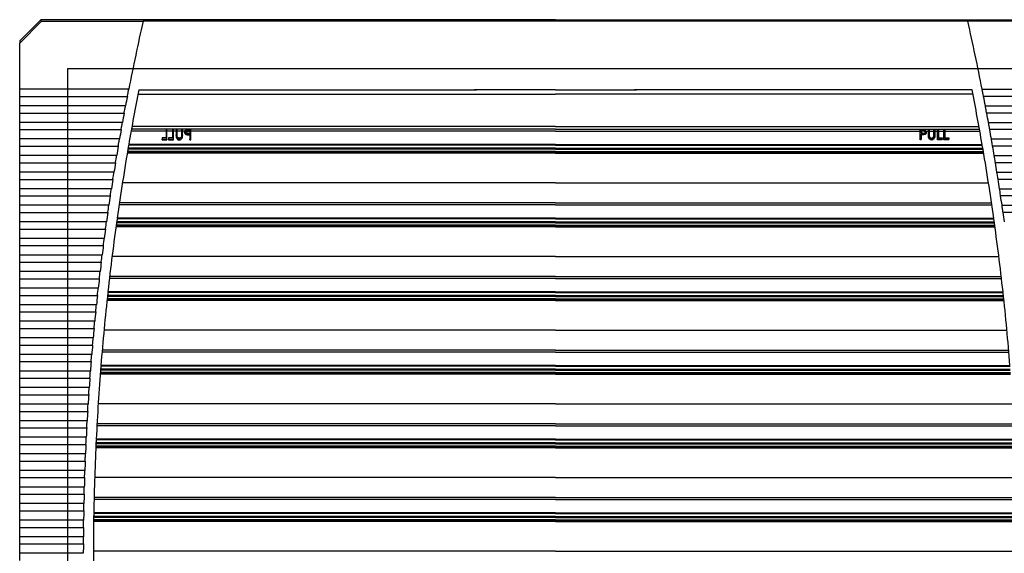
# Model space of a CAD drawing. Header units: inches. Extents: x 481 to 6166, y 980 to 4930.
# Tile 52 of 99: x 3338 to 3632, y 1958 to 2118. Entities that reach past the tile are written whole.
import ezdxf

# ---------------------------------------------------------------- set-up
doc = ezdxf.new("R2010")
doc.units = ezdxf.units.IN
doc.header["$MEASUREMENT"] = 0
doc.layers.add('DRILL HOLES', color=1, linetype='Continuous')

# ---------------------------------------------------------------- blocks, each defined once
blk = doc.blocks.new('PFANNENBERG_PF6500_FRONT')
for p, q in [((-153.57, 14.6), (-159.88, 8.29)), ((-159.88, 7.63), (-153.38, 14.13)), ((-153.38, 14.13), (-153.57, 14.6)), ((0, 14.6), (-153.57, 14.6)), ((-153.38, 14.13), (-123.05, 14.13)), ((123.05, 14.14), (-123.05, 14.13)), ((-123.05, 14.13), (-123.05, 14.14)), ((0, 14.6), (153.57, 14.6)), ((123.05, 14.13), (123.05, 14.14)), ((153.38, 14.13), (123.05, 14.13)), ((-159.88, 8.29), (-159.88, 7.63)), ((-159.88, -6.16), (-159.88, 7.63)), ((-127.34, -6.16), (-159.88, -6.16)), ((-159.88, -8.32), (-159.88, -6.16)), ((-159.88, -8.32), (-127.76, -8.32)), ((-159.88, -11.11), (-159.88, -8.32)), ((-124.57, -7.64), (0, -7.64)), ((-124.32, -6.34), (-24.2, -6.34)), ((-23.56, -6.34), (-23.56, -6.34)), ((0, -6.34), (-23.56, -6.34)), ((0, -6.34), (23.56, -6.34)), ((124.57, -7.64), (0, -7.64)), ((23.56, -6.34), (23.56, -6.34)), ((124.32, -6.34), (24.2, -6.34)), ((127.34, -6.16), (159.88, -6.16)), ((159.88, -8.32), (127.76, -8.32)), ((-128.29, -11.11), (-159.88, -11.11)), ((-159.88, -13.26), (-159.88, -11.11)), ((128.29, -11.11), (159.88, -11.11)), ((-159.88, -13.26), (-128.69, -13.26)), ((-159.88, -16.06), (-159.88, -13.26)), ((159.88, -13.26), (128.69, -13.26)), ((-129.21, -16.06), (-159.88, -16.06)), ((-159.88, -18.21), (-159.88, -16.06)), ((0, -17.29), (-126.39, -17.29)), ((0, -17.29), (126.39, -17.29)), ((129.21, -16.06), (159.88, -16.06)), ((-159.88, -18.21), (-129.6, -18.21)), ((-159.88, -21), (-159.88, -18.21)), ((-116.2, -18.65), (-126.63, -18.65)), ((0, -18.07), (-126.53, -18.07)), ((-115.93, -18.32), (-116.2, -18.32)), ((-116.2, -18.32), (-116.2, -18.51)), ((-116.2, -18.51), (-115.93, -18.51)), ((-116.2, -18.51), (-116.2, -20.66)), ((-115.93, -18.51), (-115.93, -18.32)), ((-115.93, -21.01), (-115.93, -18.51)), ((-114.28, -18.65), (-115.93, -18.65)), ((-114.01, -18.32), (-114.28, -18.32)), ((-114.28, -18.32), (-114.28, -18.51)), ((-114.28, -18.51), (-114.01, -18.51)), ((-114.28, -18.51), (-114.28, -20.66)), ((-114.01, -18.51), (-114.01, -18.32)), ((-114.01, -21.01), (-114.01, -18.51)), ((-113.2, -18.65), (-114.01, -18.65)), ((-112.93, -18.32), (-113.2, -18.32)), ((-113.2, -18.32), (-113.2, -18.51)), ((-113.2, -18.51), (-112.93, -18.51)), ((-113.2, -18.51), (-113.2, -19.75)), ((-113.2, -19.93), (-113.2, -19.75)), ((-112.93, -18.51), (-112.93, -18.32)), ((-112.93, -19.74), (-112.93, -18.51)), ((-111.55, -18.65), (-112.93, -18.65)), ((-111.28, -18.32), (-111.55, -18.32)), ((-111.55, -18.32), (-111.55, -18.51)), ((-111.55, -18.51), (-111.55, -19.74)), ((-111.55, -18.51), (-111.28, -18.51)), ((-111.34, -20.58), (-111.34, -20.39)), ((-111.28, -18.51), (-111.28, -18.32)), ((-111.28, -19.75), (-111.28, -18.51)), ((-110.6, -18.65), (-111.28, -18.65)), ((-111.28, -19.77), (-111.28, -19.94)), ((-110.67, -18.9), (-110.67, -18.93)), ((-110.67, -19.06), (-110.67, -18.93)), ((-110.47, -18.51), (-108.82, -18.51)), ((-110.07, -19.7), (-110.07, -19.53)), ((-109.64, -18.53), (-109.09, -18.53)), ((-109.64, -18.53), (-109.64, -18.64)), ((-109.64, -18.7), (-109.64, -18.64)), ((-109.64, -18.7), (-109.09, -18.7)), ((-108.82, -18.32), (-109.41, -18.32)), ((-109.31, -19.57), (-109.09, -19.57)), ((-109.31, -19.75), (-109.31, -19.57)), ((-109.31, -19.75), (-109.09, -19.75)), ((-109.09, -18.53), (-109.09, -19.3)), ((-109.09, -19.57), (-109.09, -21.01)), ((-108.82, -18.51), (-108.82, -18.32)), ((-108.82, -21.01), (-108.82, -18.51)), ((0, -18.65), (-108.82, -18.65)), ((0, -18.07), (126.53, -18.07)), ((0, -18.65), (108.82, -18.65)), ((108.82, -18.32), (109.41, -18.32)), ((108.82, -18.51), (108.82, -18.32)), ((108.82, -21.01), (108.82, -18.51)), ((110.47, -18.51), (108.82, -18.51)), ((109.64, -18.53), (109.09, -18.53)), ((109.09, -18.53), (109.09, -19.3)), ((109.64, -18.7), (109.09, -18.7)), ((109.31, -19.57), (109.09, -19.57)), ((109.09, -19.57), (109.09, -21.01)), ((109.31, -19.75), (109.09, -19.75)), ((109.31, -19.75), (109.31, -19.57)), ((109.64, -18.53), (109.64, -18.64)), ((109.64, -18.7), (109.64, -18.64)), ((110.07, -19.7), (110.07, -19.53)), ((110.6, -18.65), (111.28, -18.65)), ((110.67, -18.9), (110.67, -18.93)), ((110.67, -19.06), (110.67, -18.93)), ((111.28, -18.32), (111.55, -18.32)), ((111.28, -18.51), (111.28, -18.32)), ((111.28, -19.75), (111.28, -18.51)), ((111.55, -18.51), (111.28, -18.51)), ((111.28, -19.77), (111.28, -19.94)), ((111.34, -20.58), (111.34, -20.39)), ((111.55, -18.32), (111.55, -18.51)), ((111.55, -18.51), (111.55, -19.74)), ((111.55, -18.65), (112.93, -18.65)), ((112.93, -18.32), (113.2, -18.32)), ((112.93, -18.51), (112.93, -18.32)), ((112.93, -19.74), (112.93, -18.51)), ((113.2, -18.51), (112.93, -18.51)), ((113.2, -18.32), (113.2, -18.51)), ((113.2, -18.51), (113.2, -19.75)), ((113.2, -18.65), (114.01, -18.65)), ((113.2, -19.93), (113.2, -19.75)), ((114.01, -18.32), (114.28, -18.32)), ((114.01, -18.51), (114.01, -18.32)), ((114.01, -21.01), (114.01, -18.51)), ((114.28, -18.51), (114.01, -18.51)), ((114.28, -18.32), (114.28, -18.51)), ((114.28, -18.51), (114.28, -20.66)), ((114.28, -18.65), (115.93, -18.65)), ((115.93, -18.32), (116.2, -18.32)), ((115.93, -18.51), (115.93, -18.32)), ((115.93, -21.01), (115.93, -18.51)), ((116.2, -18.51), (115.93, -18.51)), ((116.2, -18.32), (116.2, -18.51)), ((116.2, -18.51), (116.2, -20.66)), ((116.2, -18.65), (126.63, -18.65)), ((159.88, -18.21), (129.6, -18.21)), ((-130.09, -21), (-159.88, -21)), ((-159.88, -23.16), (-159.88, -21)), ((-159.88, -23.16), (-130.46, -23.16)), ((-159.88, -25.95), (-159.88, -23.16)), ((0, -22.83), (-127.36, -22.83)), ((0, -22.66), (-127.33, -22.66)), ((-116.2, -20.66), (-117.35, -20.66)), ((-117.35, -20.66), (-117.35, -21.01)), ((-117.35, -21.01), (-115.93, -21.01)), ((-117.35, -21.22), (-117.35, -21.01)), ((-117.35, -21.22), (-115.93, -21.22)), ((-115.93, -21.22), (-115.93, -21.01)), ((-114.28, -20.66), (-115.43, -20.66)), ((-115.43, -20.66), (-115.43, -21.01)), ((-115.43, -21.01), (-114.01, -21.01)), ((-115.43, -21.22), (-115.43, -21.01)), ((-115.43, -21.22), (-114.01, -21.22)), ((-114.01, -21.22), (-114.01, -21.01)), ((-112.27, -21.32), (-112.27, -21.11)), ((-109.09, -21.01), (-108.82, -21.01)), ((-109.09, -21.22), (-109.09, -21.01)), ((-109.09, -21.22), (-108.82, -21.22)), ((-108.82, -21.22), (-108.82, -21.01)), ((0, -22.66), (127.33, -22.66)), ((0, -22.83), (127.36, -22.83)), ((109.09, -21.01), (108.82, -21.01)), ((108.82, -21.22), (108.82, -21.01)), ((109.09, -21.22), (108.82, -21.22)), ((109.09, -21.22), (109.09, -21.01)), ((112.27, -21.32), (112.27, -21.11)), ((115.43, -21.01), (114.01, -21.01)), ((114.01, -21.22), (114.01, -21.01)), ((115.43, -21.22), (114.01, -21.22)), ((114.28, -20.66), (115.43, -20.66)), ((115.43, -20.66), (115.43, -21.01)), ((115.43, -21.22), (115.43, -21.01)), ((115.93, -21.22), (115.93, -21.01)), ((117.35, -21.01), (115.93, -21.01)), ((117.35, -21.22), (115.93, -21.22)), ((116.2, -20.66), (117.35, -20.66)), ((117.35, -20.66), (117.35, -21.01)), ((117.35, -21.22), (117.35, -21.01)), ((130.09, -21), (159.88, -21)), ((159.88, -23.16), (130.46, -23.16)), ((-130.94, -25.95), (-159.88, -25.95)), ((-159.88, -28.1), (-159.88, -25.95)), ((0, -25.25), (-127.78, -25.25)), ((0, -25.14), (-127.76, -25.14)), ((0, -25.08), (-127.75, -25.08)), ((0, -24.92), (-127.72, -24.92)), ((0, -24.73), (-127.69, -24.73)), ((0, -24.08), (-127.58, -24.08)), ((0, -23.82), (-127.53, -23.82)), ((0, -23.73), (-127.52, -23.73)), ((0, -23.73), (127.52, -23.73)), ((0, -23.82), (127.53, -23.82)), ((0, -24.08), (127.58, -24.08)), ((0, -24.73), (127.69, -24.73)), ((0, -24.92), (127.72, -24.92)), ((0, -25.08), (127.75, -25.08)), ((0, -25.14), (127.76, -25.14)), ((0, -25.25), (127.78, -25.25)), ((130.94, -25.95), (159.88, -25.95)), ((-159.88, -28.1), (-131.29, -28.1)), ((-159.88, -30.9), (-159.88, -28.1)), ((159.88, -28.1), (131.29, -28.1)), ((-131.75, -30.9), (-159.88, -30.9)), ((-159.88, -33.05), (-159.88, -30.9)), ((131.75, -30.9), (159.88, -30.9)), ((-159.88, -33.05), (-132.09, -33.05)), ((-159.88, -35.84), (-159.88, -33.05)), ((0, -34.11), (-129.22, -34.11)), ((0, -34.11), (129.22, -34.11)), ((159.88, -33.05), (132.09, -33.05)), ((-132.52, -35.84), (-159.88, -35.84)), ((-159.88, -37.99), (-159.88, -35.84)), ((-159.88, -37.99), (-132.85, -37.99)), ((-159.88, -40.79), (-159.88, -37.99)), ((132.52, -35.84), (159.88, -35.84)), ((159.88, -37.99), (132.85, -37.99)), ((-133.26, -40.79), (-159.88, -40.79)), ((-159.88, -42.94), (-159.88, -40.79)), ((0, -40.63), (-130.21, -40.63)), ((0, -40.05), (-130.12, -40.05)), ((0, -40.05), (130.12, -40.05)), ((0, -40.63), (130.21, -40.63)), ((133.26, -40.79), (159.88, -40.79)), ((-159.88, -42.94), (-133.58, -42.94)), ((-159.88, -45.73), (-159.88, -42.94)), ((159.88, -42.94), (133.58, -42.94)), ((-133.97, -45.73), (-159.88, -45.73)), ((-159.88, -47.89), (-159.88, -45.73)), ((0, -46.9), (-131.1, -46.9)), ((0, -46.72), (-131.08, -46.72)), ((0, -46.06), (-130.99, -46.06)), ((0, -45.8), (-130.95, -45.8)), ((0, -45.71), (-130.94, -45.71)), ((0, -44.81), (-130.81, -44.81)), ((0, -44.65), (-130.79, -44.65)), ((0, -44.65), (130.79, -44.65)), ((0, -44.81), (130.81, -44.81)), ((0, -45.71), (130.94, -45.71)), ((0, -45.8), (130.95, -45.8)), ((0, -46.06), (130.99, -46.06)), ((0, -46.72), (131.08, -46.72)), ((0, -46.9), (131.1, -46.9)), ((-159.88, -47.89), (-134.27, -47.89)), ((-159.88, -50.68), (-159.88, -47.89)), ((0, -47.24), (-131.15, -47.24)), ((0, -47.12), (-131.13, -47.12)), ((0, -47.07), (-131.12, -47.07)), ((0, -47.07), (131.12, -47.07)), ((0, -47.12), (131.13, -47.12)), ((0, -47.24), (131.15, -47.24)), ((-134.64, -50.68), (-159.88, -50.68)), ((-159.88, -52.83), (-159.88, -50.68)), ((-159.88, -52.83), (-134.92, -52.83)), ((-159.88, -55.63), (-159.88, -52.83)), ((-135.28, -55.63), (-159.88, -55.63)), ((-159.88, -57.78), (-159.88, -55.63)), ((-159.88, -57.78), (-135.54, -57.78)), ((-159.88, -60.57), (-159.88, -57.78)), ((0, -56.09), (-132.31, -56.09)), ((0, -56.09), (132.31, -56.09)), ((-135.88, -60.57), (-159.88, -60.57)), ((-159.88, -62.72), (-159.88, -60.57)), ((-159.88, -62.72), (-136.13, -62.72)), ((-159.88, -65.52), (-159.88, -62.72)), ((0, -62.62), (-133.1, -62.62)), ((0, -62.04), (-133.03, -62.04)), ((0, -62.04), (133.03, -62.04)), ((0, -62.62), (133.1, -62.62)), ((-136.45, -65.52), (-159.88, -65.52)), ((-159.88, -67.67), (-159.88, -65.52)), ((0, -66.79), (-133.57, -66.79)), ((0, -66.63), (-133.55, -66.63)), ((0, -66.63), (133.55, -66.63)), ((0, -66.79), (133.57, -66.79)), ((-159.88, -67.67), (-136.68, -67.67)), ((-159.88, -70.46), (-159.88, -67.67)), ((-136.98, -70.46), (-159.88, -70.46)), ((-159.88, -72.62), (-159.88, -70.46)), ((0, -69.22), (-133.83, -69.22)), ((0, -69.11), (-133.82, -69.11)), ((0, -69.05), (-133.81, -69.05)), ((0, -68.89), (-133.8, -68.89)), ((0, -68.7), (-133.78, -68.7)), ((0, -68.04), (-133.7, -68.04)), ((0, -67.78), (-133.68, -67.78)), ((0, -67.69), (-133.67, -67.69)), ((0, -67.69), (133.67, -67.69)), ((0, -67.78), (133.68, -67.78)), ((0, -68.04), (133.7, -68.04)), ((0, -68.7), (133.78, -68.7)), ((0, -68.89), (133.8, -68.89)), ((0, -69.05), (133.81, -69.05)), ((0, -69.11), (133.82, -69.11)), ((0, -69.22), (133.83, -69.22)), ((-159.88, -72.62), (-137.2, -72.62)), ((-159.88, -75.41), (-159.88, -72.62)), ((-137.48, -75.41), (-159.88, -75.41)), ((-159.88, -77.56), (-159.88, -75.41)), ((-159.88, -77.56), (-137.69, -77.56)), ((-159.88, -80.36), (-159.88, -77.56)), ((0, -78.07), (-134.72, -78.07)), ((0, -78.07), (134.72, -78.07)), ((-137.94, -80.36), (-159.88, -80.36)), ((-159.88, -82.51), (-159.88, -80.36)), ((-159.88, -82.51), (-138.14, -82.51)), ((-159.88, -85.3), (-159.88, -82.51)), ((0, -84.6), (-135.3, -84.6)), ((0, -84.02), (-135.25, -84.02)), ((0, -84.02), (135.25, -84.02)), ((0, -84.6), (135.3, -84.6)), ((-138.37, -85.3), (-159.88, -85.3)), ((-159.88, -87.46), (-159.88, -85.3)), ((-159.88, -87.46), (-138.55, -87.46)), ((-159.88, -90.25), (-159.88, -87.46)), ((-138.77, -90.25), (-159.88, -90.25)), ((-159.88, -92.4), (-159.88, -90.25)), ((0, -91.03), (-135.82, -91.03)), ((0, -90.87), (-135.81, -90.87)), ((0, -90.68), (-135.79, -90.68)), ((0, -90.03), (-135.74, -90.03)), ((0, -89.68), (-135.72, -89.68)), ((0, -89.76), (-135.72, -89.76)), ((0, -88.78), (-135.65, -88.78)), ((0, -88.61), (-135.63, -88.61)), ((0, -88.61), (135.63, -88.61)), ((0, -88.78), (135.65, -88.78)), ((0, -89.68), (135.72, -89.68)), ((0, -89.76), (135.72, -89.76)), ((0, -90.03), (135.74, -90.03)), ((0, -90.68), (135.79, -90.68)), ((0, -90.87), (135.81, -90.87)), ((0, -91.03), (135.82, -91.03)), ((-159.88, -92.4), (-138.93, -92.4)), ((-159.88, -95.2), (-159.88, -92.4)), ((0, -91.2), (-135.83, -91.2)), ((0, -91.09), (-135.82, -91.09)), ((0, -91.09), (135.82, -91.09)), ((0, -91.2), (135.83, -91.2)), ((-139.13, -95.2), (-159.88, -95.2)), ((-159.88, -97.35), (-159.88, -95.2)), ((-159.88, -97.35), (-139.28, -97.35)), ((-159.88, -100.14), (-159.88, -97.35)), ((-139.46, -100.14), (-159.88, -100.14)), ((-159.88, -102.29), (-159.88, -100.14)), ((-159.88, -102.29), (-139.59, -102.29)), ((-159.88, -105.09), (-159.88, -102.29)), ((0, -100.05), (-136.45, -100.05)), ((0, -100.05), (136.45, -100.05)), ((-139.76, -105.09), (-159.88, -105.09)), ((-159.88, -107.24), (-159.88, -105.09)), ((-159.88, -107.24), (-139.87, -107.24)), ((-159.88, -110.03), (-159.88, -107.24)), ((0, -106.58), (-136.83, -106.58)), ((0, -106), (-136.8, -106)), ((0, -106), (136.8, -106)), ((0, -106.58), (136.83, -106.58)), ((-140.02, -110.03), (-159.88, -110.03)), ((-159.88, -112.19), (-159.88, -110.03)), ((0, -110.76), (-137.05, -110.76)), ((0, -110.6), (-137.04, -110.6)), ((0, -110.6), (137.04, -110.6)), ((0, -110.76), (137.05, -110.76)), ((-159.88, -112.19), (-140.12, -112.19)), ((-159.88, -114.98), (-159.88, -112.19)), ((0, -113.07), (-137.16, -113.07)), ((0, -113.19), (-137.16, -113.19)), ((0, -112.85), (-137.15, -112.85)), ((0, -113.01), (-137.15, -113.01)), ((0, -112.67), (-137.14, -112.67)), ((0, -112.01), (-137.11, -112.01)), ((0, -111.66), (-137.09, -111.66)), ((0, -111.75), (-137.09, -111.75)), ((0, -111.66), (137.09, -111.66)), ((0, -111.75), (137.09, -111.75)), ((0, -112.01), (137.11, -112.01)), ((0, -112.67), (137.14, -112.67)), ((0, -112.85), (137.15, -112.85)), ((0, -113.01), (137.15, -113.01)), ((0, -113.07), (137.16, -113.07)), ((0, -113.19), (137.16, -113.19)), ((-140.24, -114.98), (-159.88, -114.98)), ((-159.88, -117.13), (-159.88, -114.98)), ((-159.88, -117.13), (-140.33, -117.13)), ((-159.88, -119.93), (-159.88, -117.13)), ((-140.44, -119.93), (-159.88, -119.93)), ((-159.88, -122.08), (-159.88, -119.93)), ((-159.88, -122.08), (-140.51, -122.08)), ((-159.88, -124.87), (-159.88, -122.08)), ((0, -122.04), (-137.51, -122.04)), ((0, -122.04), (137.51, -122.04)), ((-140.59, -124.87), (-159.88, -124.87)), ((-159.88, -127.03), (-159.88, -124.87)), ((-159.88, -127.03), (-140.65, -127.03)), ((-159.88, -129.82), (-159.88, -127.03)), ((0, -128.57), (-137.69, -128.57)), ((0, -127.99), (-137.68, -127.99)), ((0, -127.99), (137.68, -127.99)), ((0, -128.57), (137.69, -128.57)), ((-140.72, -129.82), (-159.88, -129.82)), ((-159.88, -131.97), (-159.88, -129.82)), ((-159.88, -131.97), (-140.76, -131.97)), ((-159.88, -134.77), (-159.88, -131.97)), ((-140.81, -134.77), (-159.88, -134.77)), ((-159.88, -136.92), (-159.88, -134.77)), ((0, -135.06), (-137.82, -135.06)), ((0, -134.65), (-137.81, -134.65)), ((0, -134.83), (-137.81, -134.83)), ((0, -135), (-137.81, -135)), ((0, -133.99), (-137.8, -133.99)), ((0, -133.64), (-137.79, -133.64)), ((0, -133.73), (-137.79, -133.73)), ((0, -132.74), (-137.78, -132.74)), ((0, -132.58), (-137.77, -132.58)), ((0, -132.58), (137.77, -132.58)), ((0, -132.74), (137.78, -132.74)), ((0, -133.64), (137.79, -133.64)), ((0, -133.73), (137.79, -133.73)), ((0, -133.99), (137.8, -133.99)), ((0, -134.65), (137.81, -134.65)), ((0, -134.83), (137.81, -134.83)), ((0, -135), (137.81, -135)), ((0, -135.06), (137.82, -135.06)), ((-159.88, -136.92), (-140.84, -136.92)), ((-159.88, -139.71), (-159.88, -136.92)), ((0, -135.17), (-137.82, -135.17)), ((0, -135.17), (137.82, -135.17)), ((-140.87, -139.71), (-159.88, -139.71)), ((-159.88, -141.86), (-159.88, -139.71)), ((-159.88, -141.86), (-140.88, -141.86)), ((-159.88, -144.66), (-159.88, -141.86)), ((-140.89, -144.66), (-159.88, -144.66)), ((-159.88, -146.81), (-159.88, -144.66)), ((0, -144.02), (-137.89, -144.02)), ((0, -144.02), (137.89, -144.02))]:
    blk.add_line(p, q)
for centre, radius, start, end in [((583.55, -145.64), 724.44, 167.25901, 168.89944), ((-583.55, -145.64), 724.44, 11.10056, 12.74099), ((583.55, -145.64), 724.44, 169.07287, 169.29782), ((584.55, -145.73), 722.45, 168.87524, 170.19172), ((-584.55, -145.73), 722.45, 9.80828, 11.12476), ((-583.55, -145.64), 724.44, 10.70218, 10.92713), ((583.55, -145.64), 724.44, 169.47102, 169.69568), ((-583.55, -145.64), 724.44, 10.30432, 10.52898), ((583.55, -145.64), 724.44, 169.86865, 170.09304), ((-583.55, -145.64), 724.44, 9.90696, 10.13135), ((583.55, -145.64), 724.44, 170.2658, 170.48991), ((584.55, -145.73), 722.45, 170.20494, 171.9566), ((-584.55, -145.73), 722.45, 8.0434, 9.79506), ((-583.55, -145.64), 724.44, 9.51009, 9.7342), ((583.55, -145.64), 724.44, 170.66247, 170.88633), ((-583.55, -145.64), 724.44, 9.11367, 9.33753), ((583.55, -145.64), 724.44, 171.0587, 171.28231), ((-583.55, -145.64), 724.44, 8.71769, 8.9413), ((583.55, -145.64), 724.44, 171.45449, 171.67786), ((-583.55, -145.64), 724.44, 8.32214, 8.54551), ((583.55, -145.64), 724.44, 171.84987, 172.07302), ((-583.55, -145.64), 724.44, 7.92698, 8.15013), ((584.55, -145.73), 722.45, 171.96976, 173.71383), ((-584.55, -145.73), 722.45, 6.28617, 8.03024), ((583.55, -145.64), 724.44, 172.24486, 172.4678), ((583.55, -145.64), 724.44, 172.63948, 172.86222), ((583.55, -145.64), 724.44, 173.03375, 173.2563), ((583.55, -145.64), 724.44, 173.42769, 173.65006), ((584.55, -145.73), 722.45, 173.72694, 175.46514), ((-584.55, -145.73), 722.45, 4.53486, 6.27306), ((583.55, -145.64), 724.44, 173.82132, 174.04352), ((583.55, -145.64), 724.44, 174.21465, 174.4367), ((583.55, -145.64), 724.44, 174.60771, 174.82962), ((583.55, -145.64), 724.44, 175.00052, 175.22229), ((583.55, -145.64), 724.44, 175.39309, 175.61473), ((584.55, -145.73), 722.45, 175.47821, 177.21222), ((583.55, -145.64), 724.44, 175.78545, 176.00697), ((583.55, -145.64), 724.44, 176.1776, 176.39903), ((583.55, -145.64), 724.44, 176.56958, 176.79091), ((583.55, -145.64), 724.44, 176.9614, 177.18265), ((584.55, -145.73), 722.45, 177.22526, 178.9567), ((583.55, -145.64), 724.44, 177.35307, 177.57425), ((583.55, -145.64), 724.44, 177.74462, 177.96574), ((583.55, -145.64), 724.44, 178.13607, 178.35713), ((583.55, -145.64), 724.44, 178.52743, 178.74845), ((583.55, -145.64), 724.44, 178.91872, 179.13971), ((584.55, -145.73), 722.45, 178.96973, 180.70021), ((583.55, -145.64), 724.44, 179.30996, 179.53093), ((583.55, -145.64), 724.44, 179.70116, 179.92212)]:
    blk.add_arc(centre, radius, start, end)
at = {"extrusion": (0, 0, -1)}
blk.add_ellipse((32.32, -22.66), major_axis=(-453.56, -3.34), ratio=0.010212, start_param=1.252585, end_param=1.253804, dxfattribs=at)
blk.add_ellipse((-32.32, -22.66), major_axis=(453.56, -3.34), ratio=0.010212, start_param=1.252585, end_param=1.253804)
for points, knots in [([(-127.76, -8.32), (-127.74, -8.25), (-127.68, -7.9), (-127.61, -7.54), (-127.55, -7.24)], [0, 0, 0, 0, 0.197037, 1, 1, 1, 1]), ([(-127.55, -7.24), (-127.54, -7.2), (-127.47, -6.83), (-127.4, -6.48), (-127.34, -6.16)], [0, 0, 0, 0, 0.122119, 1, 1, 1, 1]), ([(-24.2, -6.34), (-24.16, -6.34), (-24.06, -6.34), (-23.84, -6.34), (-23.67, -6.34), (-23.56, -6.34)], [0, 0, 0, 0, 0.184804, 0.459738, 1, 1, 1, 1]), ([(-23.56, -6.34), (-23.67, -6.34), (-23.88, -6.34), (-24.1, -6.34), (-24.2, -6.34)], [0, 0, 0, 0, 0.559643, 1, 1, 1, 1]), ([(24.2, -6.34), (24.16, -6.34), (24.06, -6.34), (23.84, -6.34), (23.67, -6.34), (23.56, -6.34)], [0, 0, 0, 0, 0.184804, 0.459738, 1, 1, 1, 1]), ([(23.56, -6.34), (23.67, -6.34), (23.88, -6.34), (24.1, -6.34), (24.2, -6.34)], [0, 0, 0, 0, 0.559643, 1, 1, 1, 1]), ([(127.55, -7.24), (127.54, -7.2), (127.47, -6.83), (127.4, -6.48), (127.34, -6.16)], [0, 0, 0, 0, 0.122119, 1, 1, 1, 1]), ([(127.76, -8.32), (127.74, -8.25), (127.68, -7.9), (127.61, -7.54), (127.55, -7.24)], [0, 0, 0, 0, 0.197037, 1, 1, 1, 1]), ([(-128.49, -12.19), (-128.48, -12.14), (-128.42, -11.78), (-128.35, -11.42), (-128.29, -11.11)], [0, 0, 0, 0, 0.121523, 1, 1, 1, 1]), ([(128.49, -12.19), (128.48, -12.14), (128.42, -11.78), (128.35, -11.42), (128.29, -11.11)], [0, 0, 0, 0, 0.121523, 1, 1, 1, 1]), ([(-128.69, -13.26), (-128.68, -13.19), (-128.62, -12.85), (-128.55, -12.48), (-128.49, -12.19)], [0, 0, 0, 0, 0.196936, 1, 1, 1, 1]), ([(128.69, -13.26), (128.68, -13.19), (128.62, -12.85), (128.55, -12.48), (128.49, -12.19)], [0, 0, 0, 0, 0.196936, 1, 1, 1, 1]), ([(-129.6, -18.21), (-129.58, -18.14), (-129.52, -17.8), (-129.46, -17.43), (-129.4, -17.13)], [0, 0, 0, 0, 0.196839, 1, 1, 1, 1]), ([(-129.4, -17.13), (-129.39, -17.09), (-129.33, -16.72), (-129.26, -16.37), (-129.21, -16.06)], [0, 0, 0, 0, 0.120954, 1, 1, 1, 1]), ([(129.4, -17.13), (129.39, -17.09), (129.33, -16.72), (129.26, -16.37), (129.21, -16.06)], [0, 0, 0, 0, 0.120954, 1, 1, 1, 1]), ([(129.6, -18.21), (129.58, -18.14), (129.52, -17.8), (129.46, -17.43), (129.4, -17.13)], [0, 0, 0, 0, 0.196839, 1, 1, 1, 1]), ([(-113.2, -19.75), (-113.2, -19.9), (-113.19, -20.2), (-113.07, -20.62), (-112.83, -20.9), (-112.59, -21.06), (-112.4, -21.1), (-112.29, -21.11), (-112.27, -21.11)], [0, 0, 0, 0, 0.25968, 0.522269, 0.703871, 0.836878, 0.97029, 1, 1, 1, 1]), ([(-113.2, -19.93), (-113.2, -20.08), (-113.19, -20.38), (-113.07, -20.81), (-112.83, -21.1), (-112.59, -21.27), (-112.4, -21.31), (-112.29, -21.32), (-112.27, -21.32)], [0, 0, 0, 0, 0.259618, 0.522012, 0.705116, 0.836584, 0.968547, 1, 1, 1, 1]), ([(-112.9, -20.2), (-112.91, -20.12), (-112.93, -20), (-112.93, -19.85), (-112.93, -19.78), (-112.93, -19.74)], [0, 0, 0, 0, 0.49627, 0.748002, 1, 1, 1, 1]), ([(-112.26, -20.74), (-112.33, -20.74), (-112.47, -20.72), (-112.66, -20.61), (-112.82, -20.43), (-112.87, -20.28), (-112.9, -20.2)], [0, 0, 0, 0, 0.228776, 0.458284, 0.691604, 1, 1, 1, 1]), ([(-112.27, -21.11), (-112.16, -21.1), (-111.94, -21.08), (-111.66, -20.91), (-111.44, -20.68), (-111.37, -20.49), (-111.34, -20.39)], [0, 0, 0, 0, 0.251305, 0.504939, 0.736508, 1, 1, 1, 1]), ([(-111.56, -20.13), (-111.58, -20.23), (-111.62, -20.4), (-111.81, -20.6), (-112.02, -20.72), (-112.19, -20.74), (-112.26, -20.74)], [0, 0, 0, 0, 0.322772, 0.529613, 0.795142, 1, 1, 1, 1]), ([(-111.55, -19.74), (-111.55, -19.77), (-111.55, -19.85), (-111.55, -19.98), (-111.56, -20.08), (-111.56, -20.13)], [0, 0, 0, 0, 0.249603, 0.624421, 1, 1, 1, 1]), ([(-111.34, -20.39), (-111.32, -20.3), (-111.29, -20.15), (-111.28, -19.94), (-111.28, -19.81), (-111.28, -19.75)], [0, 0, 0, 0, 0.406505, 0.702843, 1, 1, 1, 1]), ([(-111.34, -20.58), (-111.32, -20.49), (-111.29, -20.33), (-111.28, -20.12), (-111.28, -19.99), (-111.28, -19.93)], [0, 0, 0, 0, 0.408848, 0.704007, 1, 1, 1, 1]), ([(-110.67, -18.9), (-110.66, -18.81), (-110.65, -18.66), (-110.53, -18.55), (-110.47, -18.51)], [0, 0, 0, 0, 0.559908, 1, 1, 1, 1]), ([(-110.67, -18.9), (-110.66, -18.99), (-110.64, -19.15), (-110.48, -19.34), (-110.29, -19.47), (-110.14, -19.51), (-110.07, -19.53)], [0, 0, 0, 0, 0.336281, 0.562988, 0.789545, 1, 1, 1, 1]), ([(-110.67, -19.06), (-110.66, -19.16), (-110.64, -19.31), (-110.48, -19.51), (-110.29, -19.64), (-110.14, -19.68), (-110.07, -19.7)], [0, 0, 0, 0, 0.335571, 0.562986, 0.790278, 1, 1, 1, 1]), ([(-110.47, -18.51), (-110.41, -18.47), (-110.3, -18.4), (-110.16, -18.37), (-110.09, -18.35)], [0, 0, 0, 0, 0.56253, 1, 1, 1, 1]), ([(-109.64, -18.53), (-109.73, -18.53), (-109.89, -18.53), (-110.1, -18.56), (-110.25, -18.63), (-110.35, -18.72), (-110.39, -18.82), (-110.4, -18.88), (-110.4, -18.9)], [0, 0, 0, 0, 0.259253, 0.466827, 0.615892, 0.764708, 0.922555, 1, 1, 1, 1]), ([(-110.4, -18.93), (-110.38, -18.88), (-110.36, -18.8), (-110.25, -18.73), (-110.04, -18.64), (-109.82, -18.64), (-109.64, -18.64)], [0, 0, 0, 0, 0.249026, 0.374734, 0.500408, 1, 1, 1, 1]), ([(-110.38, -18.98), (-110.38, -18.97), (-110.36, -18.9), (-110.28, -18.81), (-110.13, -18.73), (-109.91, -18.7), (-109.74, -18.7), (-109.64, -18.7)], [0, 0, 0, 0, 0.079264, 0.277026, 0.457675, 0.660899, 1, 1, 1, 1]), ([(-109.62, -19.31), (-109.7, -19.31), (-109.88, -19.3), (-110.12, -19.26), (-110.28, -19.16), (-110.34, -19.08), (-110.36, -19.04), (-110.37, -19.03)], [0, 0, 0, 0, 0.299402, 0.60187, 0.784957, 0.967948, 1, 1, 1, 1]), ([(-109.41, -18.32), (-109.47, -18.32), (-109.58, -18.32), (-109.81, -18.33), (-109.98, -18.34), (-110.09, -18.35)], [0, 0, 0, 0, 0.250435, 0.50088, 1, 1, 1, 1]), ([(-110.07, -19.53), (-110.01, -19.54), (-109.88, -19.56), (-109.62, -19.57), (-109.43, -19.57), (-109.31, -19.57)], [0, 0, 0, 0, 0.250578, 0.500783, 1, 1, 1, 1]), ([(-110.07, -19.7), (-110.01, -19.71), (-109.88, -19.73), (-109.62, -19.74), (-109.43, -19.75), (-109.31, -19.75)], [0, 0, 0, 0, 0.250571, 0.500767, 1, 1, 1, 1]), ([(110.07, -19.53), (110.01, -19.54), (109.88, -19.56), (109.62, -19.57), (109.43, -19.57), (109.31, -19.57)], [0, 0, 0, 0, 0.250578, 0.500783, 1, 1, 1, 1]), ([(110.07, -19.7), (110.01, -19.71), (109.88, -19.73), (109.62, -19.74), (109.43, -19.75), (109.31, -19.75)], [0, 0, 0, 0, 0.250571, 0.500767, 1, 1, 1, 1]), ([(109.41, -18.32), (109.47, -18.32), (109.58, -18.32), (109.81, -18.33), (109.98, -18.34), (110.09, -18.35)], [0, 0, 0, 0, 0.250435, 0.50088, 1, 1, 1, 1]), ([(109.62, -19.31), (109.7, -19.31), (109.88, -19.3), (110.12, -19.26), (110.28, -19.16), (110.34, -19.08), (110.36, -19.04), (110.37, -19.03)], [0, 0, 0, 0, 0.299402, 0.60187, 0.784957, 0.967948, 1, 1, 1, 1]), ([(109.64, -18.53), (109.73, -18.53), (109.89, -18.53), (110.1, -18.56), (110.25, -18.63), (110.35, -18.72), (110.39, -18.82), (110.4, -18.88), (110.4, -18.9)], [0, 0, 0, 0, 0.259253, 0.466827, 0.615892, 0.764708, 0.922555, 1, 1, 1, 1]), ([(110.4, -18.93), (110.38, -18.88), (110.36, -18.8), (110.25, -18.73), (110.04, -18.64), (109.82, -18.64), (109.64, -18.64)], [0, 0, 0, 0, 0.249026, 0.374734, 0.500408, 1, 1, 1, 1]), ([(110.38, -18.98), (110.38, -18.97), (110.36, -18.9), (110.28, -18.81), (110.13, -18.73), (109.91, -18.7), (109.74, -18.7), (109.64, -18.7)], [0, 0, 0, 0, 0.079264, 0.277026, 0.457675, 0.660899, 1, 1, 1, 1]), ([(110.67, -18.9), (110.66, -18.99), (110.64, -19.15), (110.48, -19.34), (110.29, -19.47), (110.14, -19.51), (110.07, -19.53)], [0, 0, 0, 0, 0.336281, 0.562988, 0.789545, 1, 1, 1, 1]), ([(110.67, -19.06), (110.66, -19.16), (110.64, -19.31), (110.48, -19.51), (110.29, -19.64), (110.14, -19.68), (110.07, -19.7)], [0, 0, 0, 0, 0.335571, 0.562986, 0.790278, 1, 1, 1, 1]), ([(110.47, -18.51), (110.41, -18.47), (110.3, -18.4), (110.16, -18.37), (110.09, -18.35)], [0, 0, 0, 0, 0.56253, 1, 1, 1, 1]), ([(110.67, -18.9), (110.66, -18.81), (110.65, -18.66), (110.53, -18.55), (110.47, -18.51)], [0, 0, 0, 0, 0.559908, 1, 1, 1, 1]), ([(111.34, -20.39), (111.32, -20.3), (111.29, -20.15), (111.28, -19.94), (111.28, -19.81), (111.28, -19.75)], [0, 0, 0, 0, 0.406505, 0.702843, 1, 1, 1, 1]), ([(111.34, -20.58), (111.32, -20.49), (111.29, -20.33), (111.28, -20.12), (111.28, -19.99), (111.28, -19.93)], [0, 0, 0, 0, 0.408848, 0.704007, 1, 1, 1, 1]), ([(112.27, -21.11), (112.16, -21.1), (111.94, -21.08), (111.66, -20.91), (111.44, -20.68), (111.37, -20.49), (111.34, -20.39)], [0, 0, 0, 0, 0.251305, 0.504939, 0.736508, 1, 1, 1, 1]), ([(111.55, -19.74), (111.55, -19.77), (111.55, -19.85), (111.55, -19.98), (111.56, -20.08), (111.56, -20.13)], [0, 0, 0, 0, 0.249603, 0.624421, 1, 1, 1, 1]), ([(111.56, -20.13), (111.58, -20.23), (111.62, -20.4), (111.81, -20.6), (112.02, -20.72), (112.19, -20.74), (112.26, -20.74)], [0, 0, 0, 0, 0.322772, 0.529613, 0.795142, 1, 1, 1, 1]), ([(112.26, -20.74), (112.33, -20.74), (112.47, -20.72), (112.66, -20.61), (112.82, -20.43), (112.87, -20.28), (112.9, -20.2)], [0, 0, 0, 0, 0.228776, 0.458284, 0.691604, 1, 1, 1, 1]), ([(113.2, -19.75), (113.2, -19.9), (113.19, -20.2), (113.07, -20.62), (112.83, -20.9), (112.59, -21.06), (112.4, -21.1), (112.29, -21.11), (112.27, -21.11)], [0, 0, 0, 0, 0.25968, 0.522269, 0.703871, 0.836878, 0.97029, 1, 1, 1, 1]), ([(113.2, -19.93), (113.2, -20.08), (113.19, -20.38), (113.07, -20.81), (112.83, -21.1), (112.59, -21.27), (112.4, -21.31), (112.29, -21.32), (112.27, -21.32)], [0, 0, 0, 0, 0.259618, 0.522012, 0.705116, 0.836584, 0.968547, 1, 1, 1, 1]), ([(112.9, -20.2), (112.91, -20.12), (112.93, -20), (112.93, -19.85), (112.93, -19.78), (112.93, -19.74)], [0, 0, 0, 0, 0.49627, 0.748002, 1, 1, 1, 1]), ([(-130.46, -23.16), (-130.45, -23.09), (-130.39, -22.74), (-130.33, -22.37), (-130.28, -22.08)], [0, 0, 0, 0, 0.196748, 1, 1, 1, 1]), ([(-130.28, -22.08), (-130.27, -22.03), (-130.21, -21.67), (-130.14, -21.31), (-130.09, -21)], [0, 0, 0, 0, 0.120412, 1, 1, 1, 1]), ([(-112.27, -21.32), (-112.16, -21.31), (-111.95, -21.29), (-111.67, -21.12), (-111.45, -20.88), (-111.38, -20.68), (-111.34, -20.58)], [0, 0, 0, 0, 0.245615, 0.493504, 0.72166, 1, 1, 1, 1]), ([(112.27, -21.32), (112.16, -21.31), (111.95, -21.29), (111.67, -21.12), (111.45, -20.88), (111.38, -20.68), (111.34, -20.58)], [0, 0, 0, 0, 0.245615, 0.493504, 0.72166, 1, 1, 1, 1]), ([(130.28, -22.08), (130.27, -22.03), (130.21, -21.67), (130.14, -21.31), (130.09, -21)], [0, 0, 0, 0, 0.120412, 1, 1, 1, 1]), ([(130.46, -23.16), (130.45, -23.09), (130.39, -22.74), (130.33, -22.37), (130.28, -22.08)], [0, 0, 0, 0, 0.196748, 1, 1, 1, 1]), ([(-131.11, -27.03), (-131.11, -26.98), (-131.05, -26.62), (-130.99, -26.26), (-130.94, -25.95)], [0, 0, 0, 0, 0.119895, 1, 1, 1, 1]), ([(131.11, -27.03), (131.11, -26.98), (131.05, -26.62), (130.99, -26.26), (130.94, -25.95)], [0, 0, 0, 0, 0.119895, 1, 1, 1, 1]), ([(-131.29, -28.1), (-131.28, -28.03), (-131.22, -27.69), (-131.16, -27.32), (-131.11, -27.03)], [0, 0, 0, 0, 0.196661, 1, 1, 1, 1]), ([(131.29, -28.1), (131.28, -28.03), (131.22, -27.69), (131.16, -27.32), (131.11, -27.03)], [0, 0, 0, 0, 0.196661, 1, 1, 1, 1]), ([(-132.09, -33.05), (-132.08, -32.98), (-132.02, -32.64), (-131.97, -32.27), (-131.92, -31.97)], [0, 0, 0, 0, 0.196579, 1, 1, 1, 1]), ([(-131.92, -31.97), (-131.91, -31.93), (-131.85, -31.56), (-131.8, -31.21), (-131.75, -30.9)], [0, 0, 0, 0, 0.119404, 1, 1, 1, 1]), ([(131.92, -31.97), (131.91, -31.93), (131.85, -31.56), (131.8, -31.21), (131.75, -30.9)], [0, 0, 0, 0, 0.119404, 1, 1, 1, 1]), ([(132.09, -33.05), (132.08, -32.98), (132.02, -32.64), (131.97, -32.27), (131.92, -31.97)], [0, 0, 0, 0, 0.196579, 1, 1, 1, 1]), ([(-132.85, -37.99), (-132.84, -37.93), (-132.79, -37.58), (-132.73, -37.21), (-132.69, -36.92)], [0, 0, 0, 0, 0.196501, 1, 1, 1, 1]), ([(-132.69, -36.92), (-132.68, -36.87), (-132.62, -36.51), (-132.57, -36.15), (-132.52, -35.84)], [0, 0, 0, 0, 0.118938, 1, 1, 1, 1]), ([(132.69, -36.92), (132.68, -36.87), (132.62, -36.51), (132.57, -36.15), (132.52, -35.84)], [0, 0, 0, 0, 0.118938, 1, 1, 1, 1]), ([(132.85, -37.99), (132.84, -37.93), (132.79, -37.58), (132.73, -37.21), (132.69, -36.92)], [0, 0, 0, 0, 0.196501, 1, 1, 1, 1]), ([(-133.42, -41.86), (-133.41, -41.82), (-133.36, -41.45), (-133.31, -41.1), (-133.26, -40.79)], [0, 0, 0, 0, 0.118497, 1, 1, 1, 1]), ([(133.42, -41.86), (133.41, -41.82), (133.36, -41.45), (133.31, -41.1), (133.26, -40.79)], [0, 0, 0, 0, 0.118497, 1, 1, 1, 1]), ([(-133.58, -42.94), (-133.57, -42.87), (-133.52, -42.53), (-133.46, -42.16), (-133.42, -41.86)], [0, 0, 0, 0, 0.196428, 1, 1, 1, 1]), ([(133.58, -42.94), (133.57, -42.87), (133.52, -42.53), (133.46, -42.16), (133.42, -41.86)], [0, 0, 0, 0, 0.196428, 1, 1, 1, 1]), ([(-134.27, -47.89), (-134.26, -47.82), (-134.21, -47.47), (-134.16, -47.11), (-134.12, -46.81)], [0, 0, 0, 0, 0.196359, 1, 1, 1, 1]), ([(-134.12, -46.81), (-134.11, -46.77), (-134.06, -46.4), (-134.01, -46.05), (-133.97, -45.73)], [0, 0, 0, 0, 0.11808, 1, 1, 1, 1]), ([(-134.92, -52.83), (-134.91, -52.76), (-134.87, -52.42), (-134.82, -52.05), (-134.78, -51.76)], [0, 0, 0, 0, 0.196295, 1, 1, 1, 1]), ([(-134.78, -51.76), (-134.78, -51.71), (-134.73, -51.35), (-134.68, -50.99), (-134.64, -50.68)], [0, 0, 0, 0, 0.117687, 1, 1, 1, 1]), ([(-135.41, -56.7), (-135.41, -56.66), (-135.36, -56.29), (-135.32, -55.94), (-135.28, -55.63)], [0, 0, 0, 0, 0.117319, 1, 1, 1, 1]), ([(-135.54, -57.78), (-135.54, -57.71), (-135.49, -57.37), (-135.45, -57), (-135.41, -56.7)], [0, 0, 0, 0, 0.196235, 1, 1, 1, 1]), ([(-136.13, -62.72), (-136.12, -62.66), (-136.08, -62.31), (-136.04, -61.94), (-136.01, -61.65)], [0, 0, 0, 0, 0.19618, 1, 1, 1, 1]), ([(-136.01, -61.65), (-136, -61.61), (-135.96, -61.24), (-135.92, -60.89), (-135.88, -60.57)], [0, 0, 0, 0, 0.116974, 1, 1, 1, 1]), ([(-136.68, -67.67), (-136.68, -67.6), (-136.64, -67.26), (-136.6, -66.89), (-136.57, -66.59)], [0, 0, 0, 0, 0.196129, 1, 1, 1, 1]), ([(-136.57, -66.59), (-136.56, -66.55), (-136.52, -66.19), (-136.48, -65.83), (-136.45, -65.52)], [0, 0, 0, 0, 0.116652, 1, 1, 1, 1]), ([(-137.09, -71.54), (-137.09, -71.5), (-137.05, -71.13), (-137.01, -70.78), (-136.98, -70.46)], [0, 0, 0, 0, 0.116354, 1, 1, 1, 1]), ([(-137.2, -72.62), (-137.2, -72.55), (-137.16, -72.21), (-137.12, -71.84), (-137.09, -71.54)], [0, 0, 0, 0, 0.196083, 1, 1, 1, 1]), ([(-137.58, -76.49), (-137.58, -76.44), (-137.54, -76.08), (-137.51, -75.72), (-137.48, -75.41)], [0, 0, 0, 0, 0.116079, 1, 1, 1, 1]), ([(-137.69, -77.56), (-137.68, -77.5), (-137.65, -77.15), (-137.61, -76.78), (-137.58, -76.49)], [0, 0, 0, 0, 0.196041, 1, 1, 1, 1]), ([(-138.14, -82.51), (-138.13, -82.48), (-138.1, -82.13), (-138.07, -81.76), (-138.04, -81.43)], [0, 0, 0, 0, 0.100805, 1, 1, 1, 1]), ([(-138.04, -81.43), (-138.04, -81.43), (-138.01, -81.08), (-137.98, -80.71), (-137.95, -80.38), (-137.94, -80.36)], [0, 0, 0, 0, 0.020106, 0.941677, 1, 1, 1, 1]), ([(-138.55, -87.46), (-138.55, -87.42), (-138.52, -87.08), (-138.49, -86.71), (-138.46, -86.38)], [0, 0, 0, 0, 0.102332, 1, 1, 1, 1]), ([(-138.46, -86.38), (-138.46, -86.37), (-138.43, -86.03), (-138.4, -85.66), (-138.38, -85.32), (-138.37, -85.3)], [0, 0, 0, 0, 0.021489, 0.942571, 1, 1, 1, 1]), ([(-138.85, -91.33), (-138.85, -91.32), (-138.83, -90.97), (-138.8, -90.6), (-138.77, -90.27), (-138.77, -90.25)], [0, 0, 0, 0, 0.02276, 0.943394, 1, 1, 1, 1]), ([(-138.93, -92.4), (-138.93, -92.37), (-138.91, -92.02), (-138.88, -91.66), (-138.85, -91.33)], [0, 0, 0, 0, 0.103736, 1, 1, 1, 1]), ([(-139.28, -97.35), (-139.28, -97.31), (-139.26, -96.97), (-139.23, -96.6), (-139.21, -96.27)], [0, 0, 0, 0, 0.105017, 1, 1, 1, 1]), ([(-139.21, -96.27), (-139.21, -96.26), (-139.18, -95.92), (-139.16, -95.55), (-139.13, -95.21), (-139.13, -95.2)], [0, 0, 0, 0, 0.023921, 0.944148, 1, 1, 1, 1]), ([(-139.59, -102.29), (-139.59, -102.26), (-139.57, -101.92), (-139.55, -101.55), (-139.53, -101.22)], [0, 0, 0, 0, 0.106174, 1, 1, 1, 1]), ([(-139.53, -101.22), (-139.53, -101.21), (-139.51, -100.86), (-139.48, -100.49), (-139.46, -100.16), (-139.46, -100.14)], [0, 0, 0, 0, 0.024971, 0.944831, 1, 1, 1, 1]), ([(-139.82, -106.16), (-139.81, -106.15), (-139.8, -105.81), (-139.78, -105.44), (-139.76, -105.11), (-139.76, -105.09)], [0, 0, 0, 0, 0.025911, 0.945445, 1, 1, 1, 1]), ([(-139.87, -107.24), (-139.87, -107.2), (-139.85, -106.86), (-139.83, -106.49), (-139.82, -106.16)], [0, 0, 0, 0, 0.107207, 1, 1, 1, 1]), ([(-140.12, -112.19), (-140.12, -112.15), (-140.1, -111.81), (-140.08, -111.44), (-140.07, -111.11)], [0, 0, 0, 0, 0.108116, 1, 1, 1, 1]), ([(-140.07, -111.11), (-140.07, -111.1), (-140.05, -110.76), (-140.03, -110.39), (-140.02, -110.05), (-140.02, -110.03)], [0, 0, 0, 0, 0.026739, 0.945988, 1, 1, 1, 1]), ([(-140.33, -117.13), (-140.33, -117.1), (-140.32, -116.75), (-140.3, -116.38), (-140.29, -116.06)], [0, 0, 0, 0, 0.108901, 1, 1, 1, 1]), ([(-140.29, -116.06), (-140.29, -116.05), (-140.27, -115.7), (-140.26, -115.33), (-140.24, -115), (-140.24, -114.98)], [0, 0, 0, 0, 0.027457, 0.94646, 1, 1, 1, 1]), ([(-140.47, -121), (-140.47, -120.99), (-140.46, -120.65), (-140.45, -120.28), (-140.44, -119.94), (-140.44, -119.93)], [0, 0, 0, 0, 0.028065, 0.946863, 1, 1, 1, 1]), ([(-140.51, -122.08), (-140.51, -122.04), (-140.5, -121.7), (-140.48, -121.33), (-140.47, -121)], [0, 0, 0, 0, 0.109562, 1, 1, 1, 1]), ([(-140.65, -127.03), (-140.65, -126.99), (-140.64, -126.64), (-140.63, -126.28), (-140.62, -125.95)], [0, 0, 0, 0, 0.110099, 1, 1, 1, 1]), ([(-140.62, -125.95), (-140.62, -125.94), (-140.61, -125.59), (-140.6, -125.22), (-140.59, -124.89), (-140.59, -124.87)], [0, 0, 0, 0, 0.028561, 0.947195, 1, 1, 1, 1]), ([(-140.76, -131.97), (-140.76, -131.93), (-140.76, -131.59), (-140.75, -131.22), (-140.74, -130.9)], [0, 0, 0, 0, 0.110512, 1, 1, 1, 1]), ([(-140.74, -130.9), (-140.74, -130.88), (-140.73, -130.54), (-140.73, -130.17), (-140.72, -129.84), (-140.72, -129.82)], [0, 0, 0, 0, 0.028947, 0.947457, 1, 1, 1, 1]), ([(-140.83, -135.84), (-140.83, -135.83), (-140.82, -135.48), (-140.82, -135.12), (-140.81, -134.78), (-140.81, -134.77)], [0, 0, 0, 0, 0.029223, 0.947649, 1, 1, 1, 1]), ([(-140.84, -136.92), (-140.84, -136.88), (-140.83, -136.54), (-140.83, -136.17), (-140.83, -135.84)], [0, 0, 0, 0, 0.1108, 1, 1, 1, 1]), ([(-140.88, -140.79), (-140.88, -140.78), (-140.87, -140.43), (-140.87, -140.06), (-140.87, -139.73), (-140.87, -139.71)], [0, 0, 0, 0, 0.029387, 0.94777, 1, 1, 1, 1]), ([(-140.88, -141.86), (-140.88, -141.83), (-140.88, -141.48), (-140.88, -141.12), (-140.88, -140.79)], [0, 0, 0, 0, 0.110964, 1, 1, 1, 1])]:
    blk.add_open_spline(points, degree=3, knots=knots)
for points in [[(-110.4, -18.9), (-110.37, -19.03)], [(110.4, -18.9), (110.37, -19.03)]]:
    blk.add_open_spline(points, degree=1)
at = {"layer": 'DRILL HOLES'}
blk.add_lwpolyline([(-145.5, 0), (145.5, 0), (145.5, -291), (-145.5, -291)], close=True, dxfattribs=at)

msp = doc.modelspace()

# ---------------------------------------------------------------- block references
msp.add_blockref('PFANNENBERG_PF6500_FRONT', (3498.192, 2102.972))

doc.saveas('drawing.dxf')
